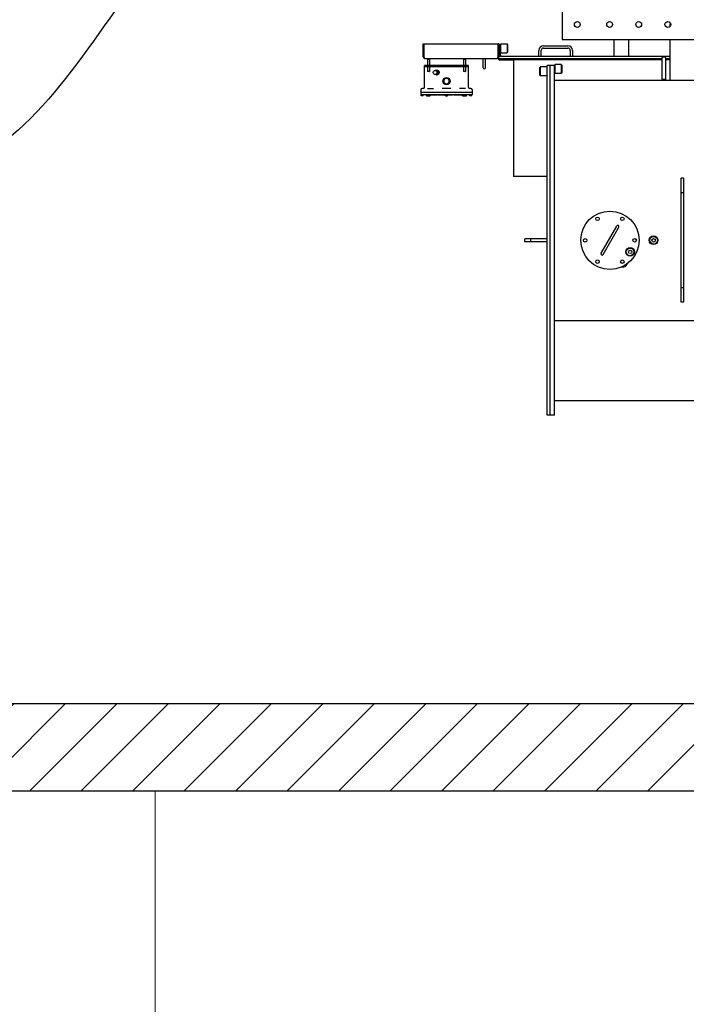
# Model space of a CAD drawing. Header units: metres. Extents: x 70279.8 to 70377.7, y 409251.8 to 409331.5.
# Tile 124 of 244: x 70320.5 to 70322.8, y 409301.1 to 409304.5. Entities that reach past the tile are written whole.
import ezdxf

# ---------------------------------------------------------------- set-up
doc = ezdxf.new("R2010")
doc.units = ezdxf.units.M
doc.linetypes.add('DASHED', pattern=[0.75, 0.5, -0.25])
doc.layers.add('02___PRT_ALL_AXES', color=7, linetype='Continuous')
doc.layers.add('PRT_AXIS', color=7, linetype='Continuous')
doc.layers.add('CONTINUOUS', color=7, linetype='Continuous', lineweight=18)

# ---------------------------------------------------------------- blocks, each defined once
blk = doc.blocks.new('Transformer_Top_20170130')
at = {"color": 7, "linetype": 'Continuous'}
for p, q in [((-3314.7, 1380.5), (-3314.7, 1386.5)), ((-3314.2, 1387), (-3311, 1387)), ((-3310.5, 1213), (-3310.5, 1387)), ((-3293.5, 1388), (-3309.5, 1388)), ((-3301.5, 1388), (-3301.5, 1212)), ((-3314.7, 1368.5), (-3314.7, 1362.5)), ((-3314.7, 1362), (-3314.7, 1356)), ((-3314.2, 1380), (-3311, 1380)), ((-3314.2, 1369), (-3311, 1369)), ((-3314.2, 1362.5), (-3311, 1362.5)), ((-3314.2, 1355.5), (-3311, 1355.5)), ((-3312, 1351.1), (-3312, 1355.5)), ((-3289.5, 1378.1), (-3289.5, 1384)), ((-3289.5, 1365.6), (-3289.5, 1344.1)), ((-3285.5, 1375.5), (-3215, 1375.5)), ((-3231, 1364.4), (-3230.5, 1364.9)), ((-3231, 1359.4), (-3231, 1364.4)), ((-3231, 1359.4), (-3230.5, 1358.9)), ((-3230.5, 1358.9), (-3230.5, 1364.9)), ((-3214, 1375), (-3214, 1225)), ((-3214, 1375), (-3210, 1375)), ((-3210, 1225), (-3210, 1375)), ((-3188, 1364.9), (-3188, 1358.9)), ((-3186, 1362.9), (-3188, 1364.9)), ((-3186, 1360.9), (-3188, 1358.9)), ((-3186, 1374), (-3186, 1126)), ((-3184.2, 1375.5), (-3182.3, 1376.2)), ((-3182.3, 1376.2), (-3180, 1377)), ((-3180, 1380), (-3180, 1377)), ((-3180, 1380), (-3136, 1380)), ((-3180, 1377), (-3136, 1377)), ((-3136, 1380), (-3136, 1377)), ((-3136, 1377), (-3136, 1123)), ((-3312, 1350.7), (-3312, 1351.1)), ((-3310.5, 1351.1), (-3312, 1351.1)), ((-3310.5, 1351.1), (-3312, 1351.1)), ((-3310.5, 1350.7), (-3312, 1350.7)), ((-3310.5, 1350.7), (-3312, 1350.7)), ((-3312, 1332.6), (-3312, 1349)), ((-3310.5, 1349), (-3312, 1349)), ((-3310.5, 1333.5), (-3312, 1333.5)), ((-3310.5, 1332.6), (-3312, 1332.6)), ((-3312, 1314.2), (-3312, 1331)), ((-3310.5, 1331), (-3312, 1331)), ((-3310.5, 1326.2), (-3312, 1326.2)), ((-3310.5, 1323.3), (-3312, 1323.3)), ((-3310.5, 1320.4), (-3312, 1320.4)), ((-3242.5, 1332.8), (-3242.2, 1334.7)), ((-3242.2, 1330.8), (-3242.5, 1332.8)), ((-3242.1, 1334), (-3241, 1335.7)), ((-3242.1, 1334), (-3242.1, 1332.8)), ((-3238, 1327.7), (-3242.1, 1334)), ((-3242.1, 1332.8), (-3238, 1326.4)), ((-3241, 1334), (-3241, 1339.1)), ((-3236.3, 1325.3), (-3238.3, 1326.1)), ((-3238, 1327.7), (-3238, 1326.4)), ((-3230, 1327.7), (-3238, 1327.7)), ((-3230, 1326.4), (-3238, 1326.4)), ((-3225.9, 1334), (-3230, 1327.7)), ((-3230, 1326.4), (-3225.9, 1332.8)), ((-3230, 1327.7), (-3230, 1326.4)), ((-3228, 1327.3), (-3229.8, 1326)), ((-3227, 1334), (-3227, 1339.1)), ((-3227, 1335.7), (-3225.9, 1334)), ((-3225.9, 1334), (-3225.9, 1332.8)), ((-3225.8, 1334.7), (-3225.5, 1332.8)), ((-3314.7, 1303), (-3314.7, 1297)), ((-3314.2, 1303.5), (-3311, 1303.5)), ((-3314.2, 1296.5), (-3311, 1296.5)), ((-3310.5, 1315.6), (-3312, 1315.6)), ((-3310.5, 1314.2), (-3312, 1314.2)), ((-3312, 1303.5), (-3312, 1312.4)), ((-3310.5, 1312.4), (-3312, 1312.4)), ((-3312, 1279.7), (-3312, 1296.5)), ((-3310.5, 1292.8), (-3312, 1292.8)), ((-3310.5, 1289.9), (-3312, 1289.9)), ((-3310.5, 1287), (-3312, 1287)), ((-3289.5, 1285.3), (-3289.5, 1314.7)), ((-3274.7, 1300.5), (-3269.8, 1309)), ((-3269.8, 1291), (-3274.7, 1299.5)), ((-3259.1, 1309.5), (-3268.9, 1309.5)), ((-3268.9, 1290.5), (-3259.1, 1290.5)), ((-3253.3, 1300.5), (-3258.2, 1309)), ((-3258.2, 1291), (-3253.3, 1299.5)), ((-3310.5, 1282.2), (-3312, 1282.2)), ((-3310.5, 1279.7), (-3312, 1279.7)), ((-3312, 1244.5), (-3312, 1274.3)), ((-3310.5, 1274.3), (-3312, 1274.3)), ((-3310.5, 1271), (-3312, 1271)), ((-3310.5, 1268.6), (-3312, 1268.6)), ((-3310.5, 1265.7), (-3312, 1265.7)), ((-3310.5, 1261.9), (-3312, 1261.9)), ((-3310.5, 1259.1), (-3312, 1259.1)), ((-3310.5, 1256.6), (-3312, 1256.6)), ((-3310.5, 1253.4), (-3312, 1253.4)), ((-3310.5, 1252.9), (-3312, 1252.9)), ((-3289.5, 1234.4), (-3289.5, 1255.9)), ((-3314.7, 1244), (-3314.7, 1238)), ((-3314.7, 1237.5), (-3314.7, 1231.5)), ((-3314.7, 1213.5), (-3314.7, 1219.5)), ((-3314.2, 1244.5), (-3311, 1244.5)), ((-3314.2, 1237.5), (-3311, 1237.5)), ((-3314.2, 1231), (-3311, 1231)), ((-3314.2, 1220), (-3311, 1220)), ((-3289.5, 1216), (-3289.5, 1221.9)), ((-3285.5, 1224.5), (-3215, 1224.5)), ((-3231, 1240.6), (-3230.5, 1241.1)), ((-3231, 1235.6), (-3231, 1240.6)), ((-3231, 1235.6), (-3230.5, 1235.1)), ((-3230.5, 1235.1), (-3230.5, 1241.1)), ((-3214, 1225), (-3210, 1225)), ((-3188, 1241.1), (-3188, 1235.1)), ((-3186, 1239.1), (-3188, 1241.1)), ((-3186, 1237.1), (-3188, 1235.1)), ((-3314.2, 1213), (-3311, 1213)), ((-3293.5, 1212), (-3309.5, 1212)), ((-3218, 1174), (-3186, 1174)), ((-3218, 1166), (-3186, 1166)), ((-3186, 1120), (-3186, 560)), ((-3186, 1120), (-3178, 1120)), ((-3184.2, 1124.5), (-3182.3, 1123.8)), ((-3182.3, 1123.8), (-3180, 1123)), ((-3180, 1120), (-3180, 1123)), ((-3180, 1123), (-3136, 1123)), ((-3178, 1120), (-3178, 532.5)), ((-3136, 1120), (-3136, 1123)), ((-3164, 1115), (-3166, 1113)), ((-3166, 1113), (-3136, 1113)), ((-3164, 1090), (-3166, 1092)), ((-3136, 1092), (-3166, 1092)), ((-3138, 1090), (-3164, 1090)), ((-3142.1, 1115), (-3138, 1115)), ((-3138, 1115), (-3136, 1113)), ((-3138, 1090), (-3136, 1092)), ((-3591, 954), (-3591, 1070)), ((-3191, 1070), (-3591, 1070)), ((-3191, 560), (-3191, 1070)), ((-3815, 954), (-3815, 1031)), ((-3815, 1031), (-3805, 1031)), ((-3805, 954), (-3805, 1031)), ((-3815, 1011), (-3805, 1011)), ((-3178, 983), (-3158, 983)), ((-4410, 929), (-4410, 954)), ((-4410, 954), (-3210, 954)), ((-3243, 979), (-3245, 977)), ((-3245, 977), (-3215, 977)), ((-3243, 954), (-3245, 956)), ((-3215, 956), (-3245, 956)), ((-3243, 979), (-3217, 979)), ((-3217, 979), (-3215, 977)), ((-3217, 954), (-3215, 956)), ((-3210, 929), (-3210, 954)), ((-3178, 975), (-3158, 975)), ((-3150, 967), (-3150, 883)), ((-3142, 967), (-3142, 883)), ((-4410, 944), (-3210, 944)), ((-4410, 929), (-3209, 929)), ((-4360, 929), (-4360, 251)), ((-4085, 929), (-4085, -1091)), ((-3260, 929), (-3260, 557)), ((-3235, 929), (-3237, 927)), ((-3237, 927), (-3207, 927)), ((-3209, 929), (-3207, 927)), ((-3235, 904), (-3237, 906)), ((-3207, 906), (-3237, 906)), ((-3209, 904), (-3235, 904)), ((-3209, 904), (-3207, 906)), ((-3121, 903), (-3121, -24)), ((-1924.7, 903), (-3121, 903)), ((-3158, 875), (-3178, 875)), ((-3158, 867), (-3178, 867)), ((-3858.8, 762.5), (-3765.2, 708.5)), ((-3854.8, 769.5), (-3761.2, 715.5)), ((-3121, 725), (-3178, 725)), ((-3121, 675), (-3178, 675)), ((-3257, 560), (-3260, 557)), ((-3260, 557), (-3260, 551)), ((-3260, 551), (-3260, -713)), ((-3257, 548), (-3260, 551)), ((-3257, 560), (-3257, 548)), ((-3257, 560), (-3183, 560)), ((-3183, 548), (-3257, 548)), ((-3191, 532.5), (-3191, 548)), ((-3186, 548), (-3186, 532.5)), ((-3260, 532.5), (-3121, 532.5)), ((-3075.2, 532.5), (-3070, 532.5)), ((-3070, 532.5), (-3066.5, 531.9)), ((-3066.5, 531.9), (-3064.8, 531)), ((-4023.1, 486), (-4023.1, 494)), ((-4023.1, 494), (-3596.9, 494)), ((-3596.9, 486), (-4023.1, 486)), ((-3973.1, 486), (-3973.1, 494)), ((-3646.9, 486), (-3646.9, 494)), ((-3596.9, 486), (-3596.9, 494))]:
    blk.add_line(p, q, dxfattribs=at)
at = {"color": 4, "linetype": 'Continuous'}
for p, q in [((-3136, 1120), (-3178, 1120)), ((-3174, 1115), (-3142.7, 1115))]:
    blk.add_line(p, q, dxfattribs=at)
at = {"color": 7, "linetype": 'Continuous'}
for points in [[(-3186, 1374), (-3185.5, 1374.8), (-3184.2, 1375.5)], [(-3242.2, 1334.7), (-3241.3, 1336.6), (-3241, 1337)], [(-3238.3, 1326.1), (-3240.1, 1327.4), (-3241.4, 1328.9), (-3242.2, 1330.8)], [(-3241, 1339.1), (-3240.7, 1340.9), (-3239.9, 1342.5), (-3238.6, 1343.9), (-3236.9, 1344.9), (-3235, 1345.4), (-3233, 1345.4), (-3231.1, 1344.9), (-3229.4, 1343.9), (-3228.1, 1342.5), (-3227.3, 1340.9), (-3227, 1339.1)], [(-3227, 1339.1), (-3227.3, 1337.3), (-3228.1, 1335.7), (-3229.4, 1334.3), (-3231.1, 1333.3), (-3233, 1332.8), (-3235, 1332.8), (-3236.9, 1333.3), (-3238.6, 1334.3), (-3239.9, 1335.6), (-3240.7, 1337.3), (-3241, 1339.1)], [(-3241, 1334), (-3240.9, 1332.9), (-3240.6, 1331.9), (-3240.1, 1330.8)], [(-3240.1, 1330.8), (-3238.9, 1329.5), (-3237.5, 1328.5), (-3235.8, 1327.9), (-3234, 1327.7)], [(-3229.8, 1326), (-3231.9, 1325.3), (-3234.1, 1325), (-3236.3, 1325.3)], [(-3234, 1327.7), (-3232.2, 1327.9), (-3230.5, 1328.5), (-3229.1, 1329.5), (-3227.9, 1330.8)], [(-3225.5, 1332.8), (-3225.8, 1330.8), (-3226.7, 1328.9), (-3228, 1327.3)], [(-3227.9, 1330.8), (-3227.4, 1331.9), (-3227.1, 1332.9), (-3227, 1334)], [(-3227, 1337), (-3226.6, 1336.6), (-3225.8, 1334.7)], [(-3186, 1126), (-3185.5, 1125.2), (-3184.2, 1124.5)]]:
    blk.add_lwpolyline(points, dxfattribs=at)
for centre, radius in [((-3264, 1300), 12.5), ((-3850, 669.7), 15), ((-3850, 669.7), 13), ((-3850, 669.7), 6), ((-3810, 589), 15), ((-3810, 589), 13), ((-3810, 589), 6)]:
    blk.add_circle(centre, radius, dxfattribs=at)
for centre, radius, start, end in [((-3314.2, 1386.5), 0.5, 90, 180), ((-3311, 1386.5), 0.5, 0, 90), ((-3309.5, 1387), 1, 90, 180), ((-3293.5, 1384), 4, 0, 90), ((-3314.2, 1380.5), 0.5, 180, 270), ((-3314.2, 1368.5), 0.5, 90, 180), ((-3314.2, 1362.5), 0.5, 180, 207.395), ((-3314.2, 1362), 0.5, 90, 180), ((-3314.2, 1356), 0.5, 180, 270), ((-3311, 1380.5), 0.5, 270, 0), ((-3311, 1368.5), 0.5, 0, 90), ((-3311, 1362), 0.5, 0, 90), ((-3311, 1356), 0.5, 270, 0), ((-3285.5, 1379.5), 4, 180, 270), ((-3215, 1374.5), 1, 22.5, 90), ((-3180, 1374), 6, 90, 180), ((-3314.2, 1303), 0.5, 90, 180), ((-3314.2, 1297), 0.5, 180, 270), ((-3311, 1303), 0.5, 0, 90), ((-3311, 1297), 0.5, 270, 360), ((-3273.8, 1300), 1, 150, 210), ((-3264, 1300), 9.76, 163.1852, 196.8148), ((-3264, 1300), 9.76, 103.1852, 136.8148), ((-3264, 1300), 9.76, 223.1852, 256.8148), ((-3268.9, 1308.5), 1, 90, 150), ((-3268.9, 1291.5), 1, 210, 270), ((-3264, 1300), 9.76, 43.1852, 76.8148), ((-3264, 1300), 9.76, 283.1852, 316.8148), ((-3259.1, 1308.5), 1, 30, 90), ((-3259.1, 1291.5), 1, 270, 330), ((-3264, 1300), 9.76, 343.1852, 16.8148), ((-3254.2, 1300), 1, 330, 30), ((-3314.2, 1244), 0.5, 90, 180), ((-3314.2, 1238), 0.5, 180, 270), ((-3314.2, 1237.5), 0.5, 152.605, 180), ((-3314.2, 1231.5), 0.5, 180, 270), ((-3314.2, 1219.5), 0.5, 90, 180), ((-3311, 1244), 0.5, 0, 90), ((-3311, 1238), 0.5, 270, 0), ((-3311, 1231.5), 0.5, 270, 0), ((-3311, 1219.5), 0.5, 0, 90), ((-3285.5, 1220.5), 4, 90, 180), ((-3215, 1225.5), 1, 270, 337.5), ((-3314.2, 1213.5), 0.5, 180, 270), ((-3311, 1213.5), 0.5, 270, 360), ((-3309.5, 1213), 1, 180, 270), ((-3293.5, 1216), 4, 270, 0), ((-3218, 1170), 4, 90, 270), ((-3180, 1126), 6, 180, 247.471), ((-3174, 1108), 7, 124.8535, 125.0509), ((-3158, 967), 16, 0, 90), ((-3158, 967), 8, 0, 90), ((-3158, 883), 16, 270, 0), ((-3158, 883), 8, 270, 0), ((-3856.8, 766), 4, 60, 240), ((-3763.2, 712), 4, 240, 60), ((-3883.6, 696.5), 18.5, 169.382, 250.1175), ((-3183, 557), 3, 0, 90), ((-3183, 551), 3, 270, 0), ((-3070, 520.5), 12, 62.844, 90)]:
    blk.add_arc(centre, radius, start, end, dxfattribs=at)
at = {"color": 4, "linetype": 'Continuous'}
for centre, start, end in [((-3142.7, 1122), 270, 343.3985), ((-3174, 1108), 90, 124.8535)]:
    blk.add_arc(centre, 7, start, end, dxfattribs=at)
at = {"layer": '02___PRT_ALL_AXES', "color": 7, "linetype": 'Continuous'}
for p, q in [((-3166, 1113), (-3166, 1092)), ((-3136, 1113), (-3136, 1092)), ((-3245, 956), (-3245, 977)), ((-3215, 956), (-3215, 977)), ((-3237, 906), (-3237, 927)), ((-3207, 906), (-3207, 927))]:
    blk.add_line(p, q, dxfattribs=at)
for centre, radius in [((-3069, 851), 10), ((-3810, 739), 100), ((-3810, 824), 6), ((-3883.6, 781.5), 6), ((-3736.4, 781.5), 6), ((-3069, 740), 10), ((-3883.6, 696.5), 6), ((-3736.4, 696.5), 6), ((-3810, 654), 6), ((-3069, 640), 10), ((-3069, 540), 10)]:
    blk.add_circle(centre, radius, dxfattribs=at)
at = {"layer": 'PRT_AXIS', "color": 7, "linetype": 'Continuous'}
for p, q in [((-3214, 1364.9), (-3230.5, 1364.9)), ((-3214, 1358.9), (-3230.5, 1358.9)), ((-3188, 1364.9), (-3210, 1364.9)), ((-3188, 1358.9), (-3210, 1358.9)), ((-3214, 1241.1), (-3230.5, 1241.1)), ((-3214, 1235.1), (-3230.5, 1235.1)), ((-3188, 1241.1), (-3210, 1241.1)), ((-3188, 1235.1), (-3210, 1235.1)), ((-3191, 1120), (-3191, 1070)), ((-3191, 1120), (-3186, 1120)), ((-3191, 1090), (-3186, 1090)), ((-3186, 1090), (-3186, 1050)), ((-3191, 1050), (-3186, 1050)), ((-3180, 557), (-3180, 551))]:
    blk.add_line(p, q, dxfattribs=at)
blk = doc.blocks.new('stelconplaat')
at = {"layer": 'CONTINUOUS'}
for p, q in [((0, 2000), (2000, 2000)), ((0, 0), (0, 2000)), ((2000, 2000), (2000, 0)), ((2000, 0), (0, 0))]:
    blk.add_line(p, q, dxfattribs=at)

msp = doc.modelspace()

# ---------------------------------------------------------------- hatches: boundary and pattern name
at = {"linetype": 'DASHED'}
h = msp.add_hatch(dxfattribs=at)
h.set_pattern_fill('ANSI31', color=256)
h.set_pattern_definition([(45, (70275, 409260.7), (-0.08838835, 0.08838835), [])])
edge = h.paths.add_edge_path()
edge.add_line((70318.9, 409302.15), (70318.9, 409305.75))
edge.add_arc((70318.75, 409305.75), 0.15, 180.0059, 360, ccw=False)
edge.add_line((70318.6, 409305.75), (70318.6, 409305.577))
edge.add_line((70318.6, 409305.577), (70318.6, 409301.85))
edge.add_line((70318.6, 409301.85), (70319, 409301.85))
edge.add_line((70319, 409301.85), (70323.5402, 409301.85))
edge.add_arc((70323.8, 409302), 0.3, 180, 210, ccw=False)
edge.add_arc((70323.8, 409302), 0.3, 150, 180, ccw=False)
edge.add_line((70323.5402, 409302.15), (70318.9, 409302.15))

# ---------------------------------------------------------------- linework, layer by layer
for p, q in [((70318.9, 409302.15), (70329, 409302.15)), ((70318.9, 409302.15), (70329, 409302.15)), ((70319, 409301.85), (70328.6, 409301.85)), ((70319, 409301.85), (70328.6, 409301.85))]:
    msp.add_line(p, q)
msp.add_spline([(70322.3965, 409305.7177), (70320.9781, 409304.6842), (70320.313, 409303.9851), (70319.8501, 409303.95)], degree=3)

# ---------------------------------------------------------------- block references
at = {"xscale": 0.001, "yscale": 0.001, "zscale": 0.001, "rotation": 90}
msp.add_blockref('Transformer_Top_20170130', (70323.3, 409307.55), dxfattribs=at)
at = {"xscale": 0.001, "yscale": 0.001, "zscale": 0.001}
for p in [(70319, 409299.85), (70321, 409299.85)]:
    msp.add_blockref('stelconplaat', p, dxfattribs=at)

doc.saveas('drawing.dxf')
